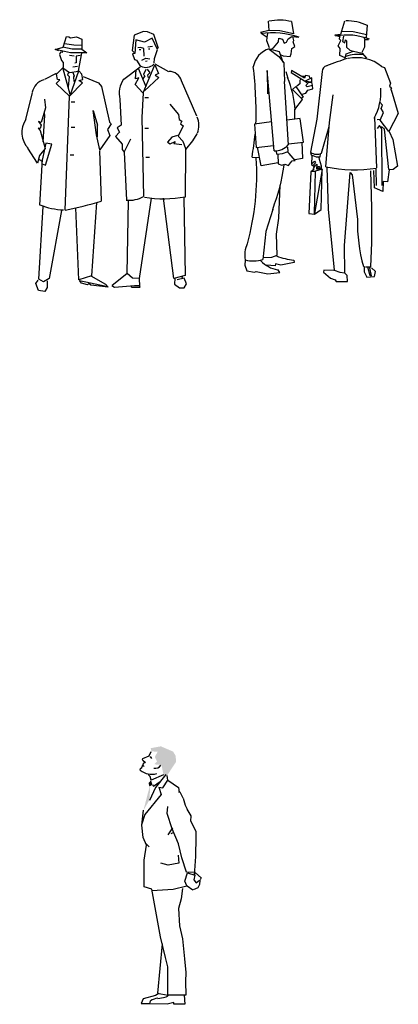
# Model space of a CAD drawing. Header units: millimetres. Extents: x -9704 to 3214, y -3659 to 2082.
# Tile 10 of 33: x -8839 to -8557, y 1199 to 1930. Entities that reach past the tile are written whole.
import ezdxf

# ---------------------------------------------------------------- set-up
doc = ezdxf.new("R2010")
doc.units = ezdxf.units.MM
doc.header["$LTSCALE"] = 100
doc.layers.add('A-Ansi-Grün', color=120, linetype='Continuous')
doc.layers.get('0').freeze()

# ---------------------------------------------------------------- blocks, each defined once
blk = doc.blocks.new('2DPERS16')
for p, q in [((0.1832, 1.8218), (0.2284, 1.8408)), ((0.2284, 1.8408), (0.2445, 1.8732)), ((0.2374, 1.8379), (0.248, 1.8209)), ((0.1649, 1.7477), (0.1754, 1.7555)), ((0.1754, 1.7555), (0.1841, 1.78)), ((0.1813, 1.7721), (0.1926, 1.7633)), ((0.1815, 1.8085), (0.2012, 1.7932)), ((0.1841, 1.78), (0.1969, 1.7951)), ((0.1635, 1.7346), (0.1649, 1.7477)), ((0.2373, 1.6882), (0.2217, 1.7039)), ((0.2432, 1.6617), (0.2373, 1.6882)), ((0.3355, 1.702), (0.2432, 1.6617)), ((0.3525, 1.7029), (0.2765, 1.6072)), ((0.3693, 1.6605), (0.3631, 1.6965)), ((0.2544, 1.627), (0.2608, 1.6163)), ((0.2608, 1.6163), (0.3121, 1.6521)), ((0.3019, 1.6093), (0.3183, 1.5546)), ((0.3019, 1.6093), (0.3308, 1.6034)), ((0.3308, 1.6034), (0.3693, 1.6605)), ((0.3693, 1.6605), (0.4473, 1.6068)), ((0.3183, 1.5546), (0.1969, 1.4076)), ((0.2765, 1.6072), (0.2331, 1.5098)), ((0.4473, 1.6068), (0.4511, 1.5724)), ((0.4483, 1.5737), (0.4611, 1.5716)), ((0.4812, 1.5288), (0.4609, 1.5711)), ((0.3644, 1.4128), (0.3677, 1.4658)), ((0.4812, 1.5288), (0.4973, 1.4757)), ((0.4973, 1.4757), (0.5122, 1.4459)), ((0.1969, 1.4076), (0.1735, 1.3309)), ((0.1738, 1.3275), (0.1884, 1.4395)), ((0.4007, 1.3007), (0.3644, 1.4128)), ((0.5422, 1.3972), (0.5119, 1.4454)), ((0.5402, 1.3557), (0.5422, 1.3972)), ((0.1838, 1.2345), (0.1738, 1.3275)), ((0.5777, 1.281), (0.5402, 1.3557)), ((0.4036, 1.308), (0.3689, 1.2556)), ((0.4137, 1.2723), (0.3892, 1.2627)), ((0.4485, 1.1885), (0.4007, 1.3007)), ((0.5795, 1.2396), (0.5777, 1.281)), ((0.2101, 1.1793), (0.1838, 1.2345)), ((0.1913, 1.068), (0.2101, 1.1793)), ((0.207, 1.1899), (0.2297, 1.1666)), ((0.473, 1.086), (0.4485, 1.1885)), ((0.5759, 1.0946), (0.5795, 1.2396)), ((0.4443, 1.1034), (0.451, 1.0457)), ((0.1935, 0.8705), (0.1913, 1.068)), ((0.3704, 1.0298), (0.3163, 1.0454)), ((0.451, 1.0457), (0.3704, 1.0298)), ((0.5067, 0.978), (0.473, 1.086)), ((0.5664, 0.9564), (0.5759, 1.0946)), ((0.4947, 0.912), (0.5154, 0.9745)), ((0.5717, 0.9758), (0.5067, 0.978)), ((0.5154, 0.9745), (0.5684, 0.956)), ((0.5684, 0.956), (0.5621, 0.9217)), ((0.5662, 0.9625), (0.5734, 0.973)), ((0.5684, 0.956), (0.5717, 0.9758)), ((0.5734, 0.973), (0.6165, 0.9354)), ((0.5099, 0.8758), (0.4947, 0.912)), ((0.5107, 0.8775), (0.5549, 0.8477)), ((0.5621, 0.9217), (0.5774, 0.8988)), ((0.5774, 0.8988), (0.6042, 0.9179)), ((0.6042, 0.8871), (0.5913, 0.8628)), ((0.607, 0.9187), (0.6042, 0.8871)), ((0.6165, 0.9354), (0.6076, 0.9206)), ((0.2489, 0.8521), (0.1935, 0.8705)), ((0.313, 0.4972), (0.2489, 0.8521)), ((0.25, 0.8422), (0.4086, 0.8521)), ((0.4086, 0.8521), (0.5099, 0.8758)), ((0.4767, 0.8566), (0.467, 0.7816)), ((0.5913, 0.8628), (0.5569, 0.8484)), ((0.467, 0.7816), (0.4465, 0.7084)), ((0.4465, 0.7084), (0.4536, 0.5801)), ((0.4536, 0.5801), (0.4772, 0.4837)), ((0.3259, 0.4455), (0.2904, 0.0798)), ((0.351, 0.3453), (0.313, 0.4972)), ((0.4772, 0.4837), (0.4921, 0.3354)), ((0.3669, 0.2769), (0.351, 0.3453)), ((0.4921, 0.3354), (0.5027, 0.2343)), ((0.3669, 0.0645), (0.3669, 0.2769)), ((0.5027, 0.2343), (0.4982, 0.166)), ((0.4982, 0.166), (0.5021, 0.0652)), ((0.3006, 0.0777), (0.2756, 0.064)), ((0.2904, 0.0798), (0.3669, 0.0645)), ((0.1842, 0.0391), (0.17, 0.0036)), ((0.17, 0.0036), (0.2352, 0.0036)), ((0.2756, 0.064), (0.1842, 0.0391)), ((0.2352, 0), (0.24, 0.0237)), ((0.3633, -0.0012), (0.2352, 0)), ((0.2945, 0.0415), (0.3359, 0.0482)), ((0.4131, 0.0119), (0.3633, -0.0012)), ((0.5021, 0.0652), (0.3669, 0.0645)), ((0.4131, -0.0024), (0.4131, 0.0119)), ((0.4896, 0.0652), (0.4932, -0.0012)), ((0.4932, -0.0012), (0.4131, -0.0024))]:
    blk.add_line(p, q)
for centre, radius, start, end in [((0.1863, 1.8146), 0.0078, 112.7948, 232.125), ((0.2749, 1.799), 0.0495, 258.581, 326.6588), ((0.2482, 1.839), 0.1345, 230.9706, 286.4782), ((0.3021, -0.0664), 0.1094, 94.57181, 124.5744), ((0.3327, 0.1036), 0.0555, 273.2902, 316.2578)]:
    blk.add_arc(centre, radius, start, end)
for points in [[(0.2406, 1.8985), (0.3162, 1.9125), (0.2459, 1.8741), (0.4071, 1.8733)], [(0.2374, 1.8358), (0.2331, 1.8251), (0.2416, 1.8294)], [(0.2984, 1.8831), (0.4071, 1.8733), (0.2713, 1.8336), (0.4271, 1.8409)], [(0.2713, 1.8336), (0.4271, 1.8409), (0.288, 1.8011), (0.4282, 1.7957)], [(0.288, 1.8011), (0.4282, 1.7957), (0.268, 1.7785), (0.3207, 1.7744)], [(0.4282, 1.7957), (0.3207, 1.7744), (0.3631, 1.6965), (0.3355, 1.702)], [(0.2331, 1.6142), (0.1862, 1.4352), (0.2374, 1.6142), (0.231, 1.5141)], [(0.2432, 1.6617), (0.2246, 1.6398), (0.2544, 1.627), (0.231, 1.6142)]]:
    blk.add_solid(points)
blk = doc.blocks.new('1M108B', base_point=(158.35, 24.27))
for p, q in [((146.61, 94.12), (146.37, 96.84)), ((152.98, 96.66), (153.52, 93.21)), ((146.53, 94.12), (144.11, 93.52)), ((146.03, 92.14), (144.33, 93.3)), ((146.03, 92.21), (146.17, 93.31)), ((149.62, 94.07), (146.61, 94.12)), ((153.52, 93.21), (149.62, 94.07)), ((145.89, 91.18), (146.03, 92.14)), ((146.71, 89.2), (145.89, 91.18)), ((147.81, 89.21), (149.2, 90.91)), ((149.2, 90.91), (149.34, 91.94)), ((149.34, 91.94), (150.37, 91.65)), ((150.37, 91.65), (150.82, 90.48)), ((150.82, 90.48), (151.55, 90.77)), ((151.55, 90.77), (151.99, 91.73)), ((151.99, 91.73), (153.01, 92.47)), ((153.6, 91.3), (153.3, 92.47)), ((153.3, 92.47), (154.92, 92.19)), ((153.46, 90.93), (153.6, 91.3)), ((153.91, 89.61), (153.46, 90.93)), ((146.57, 88.83), (149.3, 86.72)), ((146.66, 88.95), (149.47, 88.18)), ((147.15, 88.84), (147.81, 89.21)), ((149.47, 88.18), (150.53, 85.08)), ((149.73, 87.31), (150.55, 86.87)), ((152.6, 86.74), (152.89, 87.48)), ((152.89, 87.48), (153.03, 89.02)), ((153.03, 89.02), (153.91, 89.61)), ((149.3, 86.72), (150.77, 84.91)), ((150.55, 86.87), (152.6, 86.74)), ((150.77, 84.91), (150.97, 79.6)), ((147.99, 59.82), (145.97, 82.75)), ((145.97, 82.75), (146.08, 76.08)), ((151.31, 82.47), (151.91, 80.49)), ((153, 82.7), (152.85, 82.11)), ((152.85, 82.11), (157.42, 79.28)), ((156.68, 80.52), (153, 82.7)), ((152.1, 61.46), (150.97, 79.6)), ((155.37, 78.9), (154.49, 78.23)), ((155.58, 80.29), (155.36, 79.85)), ((155.36, 79.85), (155.37, 78.9)), ((156.75, 81.03), (156.02, 80.96)), ((156.97, 81.26), (156.68, 80.52)), ((158.81, 80.61), (156.91, 79.64)), ((156.91, 79.64), (158.75, 79.5)), ((158.07, 81.12), (156.97, 81.26)), ((157.06, 78.47), (157.79, 79.28)), ((157.79, 79.28), (158.75, 79.36)), ((158.22, 80.6), (158.07, 81.12)), ((158.75, 79.36), (158.81, 80.61)), ((158.97, 78.55), (158.82, 79.28)), ((153.25, 77.34), (154.2, 78.15)), ((156.06, 74.42), (153.25, 77.34)), ((154.2, 78.15), (156.27, 75.08)), ((156.05, 75.96), (157.08, 76.26)), ((157.43, 78.03), (157.06, 78.47)), ((157.08, 76.26), (157.66, 77.15)), ((158.97, 78.48), (157.43, 78.03)), ((157.66, 77.15), (159.05, 77.52)), ((159.05, 77.52), (158.97, 78.48)), ((153.95, 71.54), (156.06, 74.42)), ((156.27, 75.08), (155.91, 74.86)), ((153.96, 68.9), (153.95, 71.54)), ((147.21, 68.03), (142.36, 67.43)), ((155.43, 69.05), (151.65, 68.58)), ((156.35, 62.3), (155.43, 68.9)), ((142.36, 67.43), (142.84, 60.75)), ((152.08, 61.81), (156.35, 62.3)), ((155.91, 62.22), (156.09, 57.59)), ((142.84, 60.75), (147.85, 61.32)), ((144.27, 55.54), (143.28, 60.82)), ((148.47, 59.82), (148.73, 58.8)), ((148.73, 58.8), (150.42, 59.03)), ((150.42, 59.03), (152.04, 59.55)), ((152.04, 59.55), (151.88, 60.87)), ((152.33, 59.04), (151.96, 59.41)), ((154.03, 57.07), (152.33, 59.04)), ((141.76, 58.02), (143.74, 57.89)), ((149.17, 56.39), (144.27, 55.54)), ((149.03, 58.8), (149.19, 56.08)), ((152.06, 55.59), (152.72, 56.32)), ((152.72, 56.32), (153.15, 56.91)), ((153.15, 56.91), (154.03, 57.07)), ((156.09, 57.59), (153.91, 57.21)), ((149.19, 56.08), (150.22, 55.65)), ((150.22, 55.65), (151.03, 55.95)), ((151.03, 55.95), (152.06, 55.59)), ((149.37, 40.54), (149.76, 50)), ((147.65, 43.07), (145.64, 36.74)), ((148.65, 35.95), (149.37, 40.54)), ((145.64, 36.74), (144.8, 28.8)), ((148.84, 30), (148.65, 35.95)), ((139.73, 28.62), (139.67, 27.15)), ((144.87, 29.31), (147.3, 29.4)), ((147.3, 29.4), (148.84, 30)), ((153.62, 28.56), (153.7, 27.9)), ((139.67, 27.15), (140.19, 25.54)), ((140.19, 25.54), (142.4, 25.11)), ((142.4, 25.11), (142.91, 25.33)), ((142.91, 25.33), (146.22, 24.69)), ((148.27, 26.98), (145.84, 27.19)), ((148.41, 27.5), (148.27, 26.98)), ((149.96, 27.14), (148.41, 27.5)), ((149.6, 25.08), (149.01, 25.89)), ((153.7, 27.9), (149.96, 27.14)), ((146.22, 24.69), (149.6, 25.08))]:
    blk.add_line(p, q)
for centre, radius, start, end in [((149.52, 82.57), 14.51, 76.1771, 101.9206), ((147.14, 67.76), 25.71, 71.8592, 96.5842), ((148.57, 82.57), 6.65, 107.5825, 169.678), ((31.83, 70.46), 111.01, 358.4605, 6.8799), ((124.75, 69.42), 29.34, 3.9971, 22.6273), ((60.3, 72.34), 82.64, 350.0194, 354.5985), ((148.23, 65.01), 5.2, 267.3988, 316.9056), ((69.26, 52.87), 73.77, 344.5794, 3.7818), ((93.2, 63.97), 58.26, 338.9771, 351.8628), ((146.96, 30.1), 7.38, 154.6789, 191.5488), ((141.94, 37.07), 8.73, 255.3967, 288.6743), ((150.7, 34.73), 9.09, 224.5282, 258.8271), ((156.25, 49.76), 21.36, 249.286, 262.941)]:
    blk.add_arc(centre, radius, start, end)
blk = doc.blocks.new('1M108A', base_point=(158.35, 24.27))
for p, q in [((168.12, 96.83), (166.97, 93)), ((174.59, 95.69), (174.32, 92.16)), ((166.97, 93), (165.35, 92.77)), ((166.82, 92.34), (165.35, 92.77)), ((166.82, 92.41), (166.97, 92.78)), ((170.56, 93.76), (167.25, 93.88)), ((174.46, 92.9), (170.56, 93.76)), ((166.25, 89.76), (167.05, 91.24)), ((166.68, 91.68), (166.82, 92.34)), ((167.05, 91.24), (166.68, 91.68)), ((167.78, 92.56), (167.49, 90.95)), ((167.49, 90.95), (168.16, 90.66)), ((168.16, 90.66), (168.37, 91.47)), ((168.37, 91.47), (168.67, 91.17)), ((168.67, 91.17), (168.68, 89.34)), ((173.88, 91.65), (173.73, 92.09)), ((173.89, 89.52), (173.95, 91.57)), ((173.95, 91.57), (174.98, 91.58)), ((166.84, 89.03), (166.25, 89.76)), ((166.78, 86.97), (166.84, 89.03)), ((168.26, 86.1), (168.54, 87.5)), ((168.54, 87.5), (170.67, 88.25)), ((168.68, 89.34), (169.64, 88.53)), ((169.64, 88.53), (170.37, 88.32)), ((170.67, 88.25), (173.17, 87.67)), ((173.17, 87.97), (173.89, 89.52)), ((173.17, 87.67), (174.35, 86.21)), ((168.26, 86.32), (166.78, 86.97)), ((161.7, 82.43), (160.21, 68.86)), ((178.7, 83.89), (179.51, 83.53)), ((179.51, 83.53), (181.23, 79.13)), ((181.23, 79.13), (180.94, 78.24)), ((180.94, 78.24), (181.53, 77.81)), ((181.53, 77.81), (181.24, 77.29)), ((181.24, 77.29), (181.46, 77.22)), ((181.46, 77.22), (183.49, 70.4)), ((163.84, 67.89), (164.83, 75.74)), ((178.92, 72.79), (178.25, 73.68)), ((178.28, 68.53), (179.22, 70.74)), ((178.56, 71.91), (178.92, 72.79)), ((179.22, 70.74), (178.56, 71.91)), ((183.49, 70.4), (180.73, 65.31)), ((160.21, 68.86), (158.43, 59.37)), ((162.79, 55.21), (163.84, 67.89)), ((176.72, 69.26), (177.26, 54.93)), ((177.47, 68.75), (178.28, 68.82)), ((180.73, 65.31), (178.28, 68.53)), ((161.52, 59.1), (163.77, 66.72)), ((178.07, 67.06), (177.42, 66.17)), ((178.81, 66.04), (178.07, 67.06)), ((179.55, 65.97), (178.66, 66.7)), ((178.91, 49.87), (178.81, 66.04)), ((180.79, 54.44), (179.55, 65.97)), ((180.87, 65.31), (181.92, 63.04)), ((181.92, 63.04), (183.29, 55.41)), ((158.43, 59.3), (158.58, 58.64)), ((158.58, 58.64), (159.98, 58.06)), ((158.8, 58.42), (158.67, 55.85)), ((158.74, 56.07), (159.55, 56.81)), ((159.84, 56.37), (159.26, 55.78)), ((159.55, 56.81), (159.84, 56.37)), ((159.98, 58.06), (161.15, 58.07)), ((160.94, 57.33), (160.86, 57.99)), ((161.54, 55.42), (160.94, 57.33)), ((161.15, 58.07), (161.22, 58.87)), ((158.46, 53.79), (157.95, 41.88)), ((159.34, 54.45), (158.46, 53.79)), ((159.78, 53.87), (158.46, 53.86)), ((158.67, 55.85), (159.33, 55.41)), ((159.7, 55.71), (159.12, 54.75)), ((159.12, 54.75), (159.34, 54.45)), ((159.33, 55.41), (160.21, 56)), ((161.69, 54.47), (159.49, 41.89)), ((159.49, 41.89), (159.78, 53.87)), ((161.76, 54.54), (159.78, 53.94)), ((160.21, 56), (160.07, 54.61)), ((160.07, 54.61), (160.59, 54.68)), ((160.59, 54.68), (160.58, 55.34)), ((160.58, 55.34), (160.95, 55.27)), ((160.81, 54.61), (160.59, 54.68)), ((161.03, 54.69), (160.81, 54.61)), ((160.95, 55.27), (161.03, 54.69)), ((161.03, 54.69), (161.54, 54.69)), ((161.47, 43.01), (161.69, 54.47)), ((161.54, 54.69), (161.54, 55.42)), ((163.08, 55.07), (163.45, 43.09)), ((168.14, 32.76), (169.7, 53.64)), ((169.7, 53.64), (170.3, 52.91)), ((175.94, 43.54), (175.65, 54.11)), ((176.71, 49.2), (176.46, 54.19)), ((177.22, 49.86), (177.19, 54.64)), ((180.87, 54.37), (180.37, 50.91)), ((182.04, 54.45), (180.87, 54.37)), ((183.29, 55.41), (182.04, 54.45)), ((170.3, 52.91), (171.84, 40.2)), ((179.2, 51.05), (179.07, 48.18)), ((180.37, 50.91), (179.2, 51.05)), ((177.52, 48.84), (176.71, 49.2)), ((179.07, 48.18), (177.52, 48.84)), ((159.49, 41.67), (161.47, 43.01)), ((163.45, 43.09), (165.17, 25.69)), ((175.92, 33.62), (175.94, 43.54)), ((157.95, 41.88), (159.49, 41.67)), ((168.19, 24.97), (168.14, 32.76)), ((175.67, 26.64), (175.92, 33.62)), ((162.16, 25.75), (162.09, 25.16)), ((165.1, 25.62), (162.16, 25.75)), ((165.17, 25.69), (166.79, 25.11)), ((173.69, 26.77), (173.77, 25.23)), ((174.13, 26.7), (175.67, 26.64)), ((175.47, 24.06), (174.79, 26.56)), ((175.23, 26.34), (175.76, 24.07)), ((176.93, 25.32), (175.82, 26.42)), ((176.65, 23.92), (176.93, 25.32)), ((162.09, 25.16), (164.08, 23.48)), ((164.08, 23.48), (165.41, 22.97)), ((165.41, 22.97), (165.71, 22.46)), ((166.79, 25.11), (168.19, 24.97)), ((168.86, 24.24), (168.19, 24.83)), ((168.94, 22.48), (168.86, 24.24)), ((173.77, 25.23), (174.52, 23.76)), ((174.52, 23.76), (176.65, 23.92)), ((175.76, 24.07), (175.47, 24.06)), ((165.71, 22.46), (168.94, 22.48))]:
    blk.add_line(p, q)
for centre, radius, start, end in [((168.66, 82.96), 13.94, 64.4914, 90.7196), ((168.74, 74.13), 18.71, 69.5541, 99.9823), ((171.77, 78.41), 8.91, 79.05, 111.7365), ((271.96, -218.91), 322, 108.6505, 109.7773), ((171.58, 74.91), 11.46, 51.5806, 102.2962), ((163.69, 82.21), 2, 109.7773, 173.722), ((163.5, 76.49), 15.01, 330.5617, 4.4957), ((160.2, 61.74), 2.95, 233.2717, 296.5492), ((171.01, 95.48), 41.1, 258.4611, 278.7514), ((215.79, 38.95), 43.97, 178.2629, 196.0751)]:
    blk.add_arc(centre, radius, start, end)
blk = doc.blocks.new('2DPERS6')
at = {"xscale": 0.0259999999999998, "yscale": 0.0259999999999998, "zscale": 0.026}
for name in ['1M108B', '1M108A']:
    blk.add_blockref(name, (0.5733, 0.047), dxfattribs=at)
blk = doc.blocks.new('2DPERS5')
for p, q in [((0.7675, 1.9024), (0.7534, 1.7877)), ((0.8356, 1.9288), (0.7675, 1.9024)), ((0.8668, 1.9274), (0.8356, 1.9288)), ((0.913, 1.9076), (0.8668, 1.9274)), ((0.9486, 1.8023), (0.913, 1.9076)), ((0.2391, 1.814), (0.2645, 1.8915)), ((0.2493, 1.8416), (0.3193, 1.8305)), ((0.2645, 1.8915), (0.2811, 1.8898)), ((0.2811, 1.8898), (0.2938, 1.8817)), ((0.2938, 1.8817), (0.3394, 1.889)), ((0.3193, 1.8305), (0.3782, 1.8294)), ((0.3394, 1.889), (0.3777, 1.8716)), ((0.3777, 1.8716), (0.3793, 1.7988)), ((0.7808, 1.8673), (0.7725, 1.7673)), ((0.8449, 1.851), (0.7808, 1.8673)), ((0.9011, 1.8803), (0.8449, 1.851)), ((0.9404, 1.7959), (0.9011, 1.8803)), ((0.1792, 1.7961), (0.2391, 1.814)), ((0.2085, 1.7863), (0.1792, 1.7961)), ((0.2941, 1.7715), (0.1833, 1.7961)), ((0.2194, 1.7772), (0.2116, 1.7584)), ((0.2116, 1.7584), (0.2272, 1.7151)), ((0.2329, 1.7738), (0.2194, 1.7772)), ((0.2329, 1.7827), (0.2329, 1.7738)), ((0.2383, 1.8149), (0.3072, 1.8015)), ((0.4152, 1.7725), (0.2941, 1.7715)), ((0.3072, 1.8015), (0.3793, 1.8004)), ((0.3532, 1.6376), (0.378, 1.7693)), ((0.3793, 1.7988), (0.4152, 1.7725)), ((0.7534, 1.7877), (0.7662, 1.7734)), ((0.7725, 1.7673), (0.756, 1.7628)), ((0.756, 1.7628), (0.7694, 1.7215)), ((0.8132, 1.8119), (0.7945, 1.8094)), ((0.8052, 1.7951), (0.8177, 1.7953)), ((0.8383, 1.8041), (0.8132, 1.8119)), ((0.8412, 1.7456), (0.8383, 1.8041)), ((0.8692, 1.8152), (0.9045, 1.8201)), ((0.8737, 1.8007), (0.8841, 1.8009)), ((0.9189, 1.7289), (0.9404, 1.7959)), ((0.2272, 1.7151), (0.2404, 1.6995)), ((0.2404, 1.6995), (0.2404, 1.6995)), ((0.2404, 1.6995), (0.2404, 1.6629)), ((0.2861, 1.7528), (0.3204, 1.7495)), ((0.337, 1.6962), (0.3271, 1.6952)), ((0.3659, 1.7506), (0.337, 1.7471)), ((0.337, 1.7471), (0.337, 1.6962)), ((0.7694, 1.7215), (0.7841, 1.7156)), ((0.7841, 1.7156), (0.8141, 1.6705)), ((0.8252, 1.7161), (0.854, 1.7313)), ((0.835, 1.4733), (0.9199, 1.6831)), ((0.8503, 1.7104), (0.8627, 1.7128)), ((0.854, 1.7313), (0.8832, 1.7257)), ((0.9156, 1.6935), (0.9189, 1.7289)), ((0.9199, 1.6831), (0.9484, 1.6172)), ((1.025, 1.6314), (0.924, 1.6874)), ((0.1872, 1.6174), (0.1008, 1.5739)), ((0.1894, 1.6133), (0.2383, 1.6601)), ((0.1965, 1.5739), (0.1894, 1.6133)), ((0.2383, 1.6601), (0.2869, 1.6258)), ((0.2384, 1.6559), (0.2883, 1.4636)), ((0.2785, 1.6256), (0.2727, 1.6088)), ((0.2727, 1.6088), (0.2855, 1.5945)), ((0.2869, 1.6258), (0.3532, 1.6355)), ((0.3532, 1.6355), (0.2885, 1.4532)), ((0.3115, 1.6664), (0.347, 1.6718)), ((0.3118, 1.6242), (0.3207, 1.5995)), ((0.3786, 1.6132), (0.3552, 1.6376)), ((0.3857, 1.5738), (0.3786, 1.6132)), ((0.6907, 1.5755), (0.8121, 1.6683)), ((0.7766, 1.5781), (0.7819, 1.6452)), ((0.7969, 1.6567), (0.8548, 1.5216)), ((0.8541, 1.6484), (0.8362, 1.6106)), ((0.8362, 1.6106), (0.8469, 1.6005)), ((0.8645, 1.6508), (0.8838, 1.6221)), ((0.8838, 1.6221), (0.8655, 1.605)), ((0.9484, 1.6172), (0.9237, 1.6063)), ((0.1867, 1.5446), (0.2153, 1.5701)), ((0.2865, 1.449), (0.1867, 1.5446)), ((0.2153, 1.5701), (0.1965, 1.5739)), ((0.2855, 1.5945), (0.2768, 1.5153)), ((0.2885, 1.4532), (0.3842, 1.5488)), ((0.3207, 1.5995), (0.3167, 1.5931)), ((0.3167, 1.5931), (0.3195, 1.5578)), ((0.3568, 1.567), (0.3857, 1.5738)), ((0.3842, 1.5488), (0.3568, 1.567)), ((0.3874, 1.5947), (0.5016, 1.5496)), ((0.5016, 1.5496), (0.5251, 1.521)), ((0.7734, 1.5365), (0.8014, 1.5849)), ((0.8308, 1.4753), (0.7734, 1.5365)), ((0.8014, 1.5849), (0.7766, 1.5781)), ((0.8469, 1.6005), (0.8307, 1.5772)), ((0.9511, 1.5882), (0.8451, 1.4902)), ((0.8655, 1.605), (0.8721, 1.5864)), ((0.9237, 1.6063), (0.9511, 1.5882)), ((1.2319, 1.301), (1.118, 1.5627)), ((0.0093, 1.4763), (-0.0404, 1.2755)), ((0.5251, 1.521), (0.5846, 1.2576)), ((0.833, 1.4733), (0.8244, 1.2922)), ((0.1019, 1.4263), (0.1075, 1.3619)), ((0.2549, 0.6039), (0.2865, 1.449)), ((0.2997, 1.4064), (0.3269, 1.4064)), ((0.6606, 1.4245), (0.6716, 1.2353)), ((0.846, 1.439), (0.8732, 1.439)), ((1.0314, 1.3901), (1.0964, 1.3126)), ((0.1075, 1.3619), (0.0765, 1.2531)), ((0.1024, 1.3057), (0.1001, 1.3266)), ((0.4882, 1.1622), (0.4636, 1.3432)), ((0.4636, 1.3432), (0.4958, 1.234)), ((0.0765, 1.2531), (0.0556, 1.261)), ((0.0556, 1.261), (0.077, 1.2344)), ((0.0921, 1.1109), (0.1024, 1.3057)), ((0.5974, 1.2454), (0.5685, 1.2014)), ((0.5846, 1.2576), (0.5974, 1.2454)), ((0.8244, 1.2922), (0.8371, 0.7039)), ((1.0964, 1.3126), (1.1014, 1.2753)), ((1.1014, 1.2753), (1.1203, 1.2653)), ((1.1203, 1.2653), (1.1104, 1.2443)), ((1.1104, 1.2443), (1.1315, 1.2302)), ((0.0692, 1.2093), (0.0546, 1.211)), ((0.0546, 1.211), (0.0695, 1.1947)), ((0.077, 1.2344), (0.0692, 1.2093)), ((0.0695, 1.1947), (0.1057, 1.0603)), ((0.298, 1.2195), (0.3252, 1.2195)), ((0.4957, 1.149), (0.4958, 1.234)), ((0.5685, 1.2014), (0.5861, 1.1581)), ((0.6582, 1.183), (0.6277, 1.1511)), ((0.6716, 1.2353), (0.6409, 1.2138)), ((0.6409, 1.2138), (0.6582, 1.183)), ((0.846, 1.2122), (0.8732, 1.2122)), ((1.1315, 1.2302), (1.0936, 1.1524)), ((1.2026, 1.1173), (1.2347, 1.17)), ((0.1111, 1.0999), (0.0808, 0.962)), ((0.1549, 1.0926), (0.1111, 1.0999)), ((0.5114, 1.0504), (0.4882, 1.1622)), ((0.5861, 1.1581), (0.5114, 1.0504)), ((0.6277, 1.1511), (0.6769, 1.0935)), ((0.6927, 1.0335), (0.7434, 1.1319)), ((1.046, 1.1451), (1.0156, 1.107)), ((1.0156, 1.107), (1.0346, 1.095)), ((1.0346, 1.095), (1.0716, 1.1124)), ((1.0894, 1.1586), (1.046, 1.1451)), ((1.0716, 1.1124), (1.0616, 1.0976)), ((1.0616, 1.0976), (1.122, 1.0906)), ((1.0936, 1.1524), (1.1298, 1.1158)), ((1.1298, 1.1158), (1.1497, 1.0621)), ((1.1519, 1.0538), (1.2026, 1.1173)), ((0.0498, 0.953), (-0.0233, 1.0638)), ((0.1057, 1.0603), (0.0631, 1.0095)), ((0.1083, 0.9377), (0.1549, 1.0926)), ((0.5095, 1.0462), (0.5218, 0.67)), ((0.6769, 1.0935), (0.6777, 1.054)), ((0.6777, 1.054), (0.6927, 1.0335)), ((0.6927, 1.0335), (0.7108, 0.6783)), ((1.1492, 0.7002), (1.1519, 1.0538)), ((0.0631, 1.0095), (0.0498, 0.953)), ((0.0617, 0.9803), (0.0827, 0.9683)), ((0.067, 0.6394), (0.0852, 0.9823)), ((0.2906, 1.0145), (0.3178, 1.0145)), ((0.8531, 0.9981), (0.8803, 0.9981)), ((0.0834, 0.9483), (0.1083, 0.9377)), ((0.4884, 0.6608), (0.4505, 0.1173)), ((0.7158, 0.1327), (0.7255, 0.6723)), ((0.8924, 0.692), (0.8039, 0.0972)), ((1.0624, 0.0973), (0.9855, 0.6932)), ((1.1368, 0.6979), (1.1452, 0.1178)), ((0.059, 0.0926), (0.09, 0.6315)), ((0.2279, 0.6013), (0.1359, 0.0963)), ((0.3555, 0.0862), (0.3336, 0.6202)), ((0.0369, 0.0588), (0.053, 0.0841)), ((0.0948, 0.0726), (0.059, 0.0926)), ((0.1359, 0.0963), (0.0948, 0.0726)), ((0.1196, 0.0794), (0.1207, 0.0295)), ((0.4505, 0.1173), (0.3555, 0.0862)), ((0.3619, 0.0821), (0.5583, 0.0386)), ((0.3769, 0.0617), (0.3619, 0.0821)), ((0.4443, 0.1172), (0.5538, 0.0551)), ((0.7117, 0.1305), (0.6036, 0.0437)), ((0.754, 0.0982), (0.7158, 0.1327)), ((0.8039, 0.0972), (0.754, 0.0982)), ((0.8039, 0.0932), (0.808, 0.0425)), ((1.1452, 0.1178), (1.0624, 0.0973)), ((1.0684, 0.0988), (1.0675, 0.0537)), ((1.1393, 0.099), (1.0876, 0.0854)), ((1.1233, 0.0965), (1.1253, 0.1131)), ((1.1548, 0.0556), (1.1393, 0.099)), ((0.0567, 0.0073), (0.0369, 0.0588)), ((0.1047, 0), (0.0567, 0.0073)), ((0.1207, 0.0295), (0.1047, 0)), ((0.4208, 0.0501), (0.3769, 0.0617)), ((0.431, 0.0587), (0.4208, 0.0501)), ((0.4458, 0.0465), (0.431, 0.0587)), ((0.573, 0.0326), (0.4458, 0.0465)), ((0.5538, 0.0551), (0.573, 0.0326)), ((0.6217, 0.0297), (0.6006, 0.0425)), ((0.77, 0.0425), (0.6217, 0.0297)), ((0.748, 0.0321), (0.7493, 0.0413)), ((0.748, 0.0321), (0.8114, 0.0321)), ((0.808, 0.0425), (0.77, 0.0425)), ((0.8114, 0.0321), (0.808, 0.0425)), ((1.0675, 0.0537), (1.1034, 0.0275)), ((1.1034, 0.0275), (1.1388, 0.0262)), ((1.1388, 0.0262), (1.1548, 0.0556))]:
    blk.add_line(p, q)
for centre, radius, start, end in [((0.8551, 1.7456), 0.0827, 241.9613, 315.0688), ((1.0283, 1.5412), 0.0923, 13.45754, 90.73466), ((0.1324, 1.4507), 0.1262, 106.4568, 167.3404), ((0.8483, 1.4682), 0.1923, 146.1186, 192.5001), ((0.1005, 1.1802), 0.1685, 145.5147, 223.6984), ((1.0987, 1.2316), 0.1494, 337.4395, 25.04067), ((-0.418, 3.8929), 3.3571, 281.5632, 286.2566), ((0.732, 0.8816), 0.2047, 263.4868, 300.9015), ((0.9881, 1.5999), 0.9116, 260.8693, 280.0412), ((0.2593, 1.1107), 0.5053, 247.614, 268.0811)]:
    blk.add_arc(centre, radius, start, end)

msp = doc.modelspace()

# ---------------------------------------------------------------- block references
at = {"layer": 'A-Ansi-Grün', "xscale": 100, "yscale": 100, "zscale": 100}
for name, p in [('2DPERS6', (-8679.88, 1735.51)), ('2DPERS5', (-8830.17, 1728.16)), ('2DPERS16', (-8765.25, 1199.32))]:
    msp.add_blockref(name, p, dxfattribs=at)

doc.saveas('drawing.dxf')
